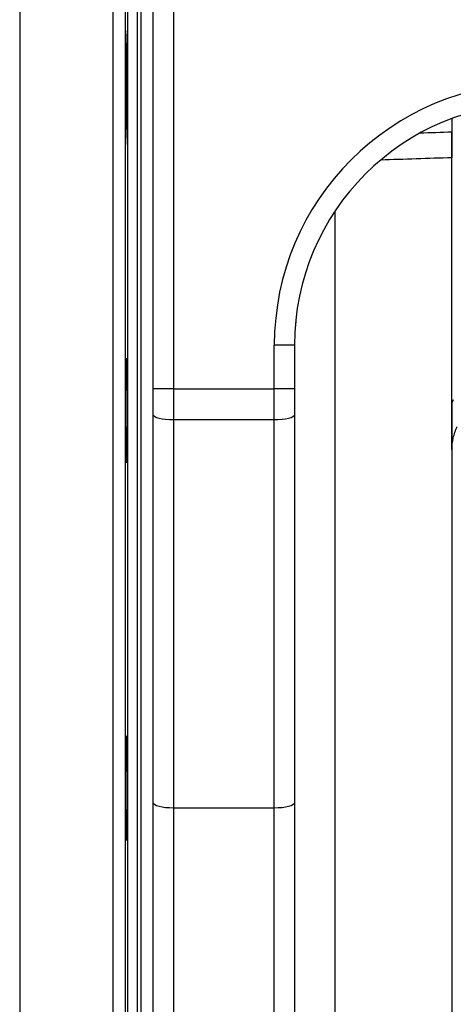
# Model space of a CAD drawing. Header units: millimetres. Extents: x 11 to 1572, y 8 to 2126.
# Tile 11 of 19: x 843 to 950, y 258 to 502. Entities that reach past the tile are written whole.
import ezdxf

# ---------------------------------------------------------------- set-up
doc = ezdxf.new("R2010")
doc.units = ezdxf.units.MM

msp = doc.modelspace()

# ---------------------------------------------------------------- linework, layer by layer
at = {"color": 8, "linetype": 'Continuous', "lineweight": 25}
for p, q in [((842.69, 560.73), (842.69, 155.78)), ((865.8, 155.78), (865.8, 560.73)), ((868.8, 557.83), (868.8, 158.73)), ((869.44, 358.28), (869.44, 521.15)), ((872.75, 198.28), (872.75, 518.28)), ((920.75, 454.53), (920.75, 215.78)), ((869.44, 195.42), (869.44, 358.28)), ((880.75, 306.52), (880.75, 158.28)), ((905.75, 158.28), (905.75, 306.52))]:
    msp.add_line(p, q, dxfattribs=at)
at = {"color": 7, "linetype": 'Continuous', "lineweight": 25}
for p, q in [((875.75, 410.54), (875.75, 548.28)), ((880.75, 548.28), (880.75, 410.54)), ((871.75, 518.28), (871.75, 198.28)), ((869.24, 489.06), (868.93, 489.06)), ((949.75, 477.58), (949.75, 474.17)), ((949.75, 406.73), (949.75, 474.17)), ((905.75, 410.54), (905.75, 421.36)), ((910.75, 421.36), (905.75, 421.36)), ((910.75, 421.36), (910.75, 410.54)), ((869.24, 413.9), (868.92, 413.9)), ((880.75, 410.54), (875.75, 410.54)), ((875.75, 404.07), (875.75, 410.54)), ((880.75, 410.54), (880.75, 402.78)), ((880.75, 410.54), (905.75, 410.54)), ((905.75, 402.78), (905.75, 410.54)), ((910.75, 410.54), (905.75, 410.54)), ((910.75, 410.54), (910.75, 404.07)), ((949.75, 406.78), (949.75, 395.43)), ((875.75, 307.81), (875.75, 404.07)), ((910.75, 404.07), (910.75, 307.81)), ((905.75, 402.78), (880.75, 402.78)), ((880.75, 402.78), (880.75, 306.52)), ((905.75, 306.52), (905.75, 402.78)), ((949.75, 395.4), (949.75, 358.3)), ((949.75, 358.3), (949.75, 215.78)), ((869.24, 323.83), (869.21, 324.08)), ((875.75, 163.28), (875.75, 307.81)), ((910.75, 307.81), (910.75, 163.28)), ((905.75, 306.52), (880.75, 306.52)), ((868.92, 302.67), (869.24, 302.67))]:
    msp.add_line(p, q, dxfattribs=at)
at = {"color": 7, "linetype": 'Continuous', "lineweight": 25, "flags": 128}
for points in [[(880.75, 402.78), (879.77, 402.8), (878.83, 402.88), (877.97, 403), (877.21, 403.16), (876.59, 403.35), (876.13, 403.58), (875.84, 403.82), (875.75, 404.07)], [(910.75, 404.07), (910.65, 403.82), (910.37, 403.58), (909.9, 403.35), (909.28, 403.16), (908.52, 403), (907.66, 402.88), (906.72, 402.8), (905.75, 402.78)], [(880.75, 306.52), (879.77, 306.54), (878.83, 306.62), (877.97, 306.74), (877.21, 306.9), (876.59, 307.09), (876.13, 307.32), (875.84, 307.56), (875.75, 307.81)], [(910.75, 307.81), (910.65, 307.56), (910.37, 307.32), (909.9, 307.09), (909.28, 306.9), (908.52, 306.74), (907.66, 306.62), (906.72, 306.54), (905.75, 306.52)]]:
    msp.add_lwpolyline(points, dxfattribs=at)
at = {"color": 8, "linetype": 'Continuous', "lineweight": 25}
msp.add_arc((913.38, 427.95), 2.42, 194.8051, 204.1683, dxfattribs=at)
at = {"color": 7, "linetype": 'Continuous', "lineweight": 25}
for major_axis, ratio, start_param, end_param in [((0, -65.01), 0.999848, 3.141593, 4.712389), ((0, 60.01), 0.999822, 0, 1.570796)]:
    msp.add_ellipse((970.75, 421.36), major_axis=major_axis, ratio=ratio, start_param=start_param, end_param=end_param, dxfattribs=at)
at = {"color": 8, "linetype": 'Continuous', "lineweight": 25}
for centre, major_axis, ratio, start_param, end_param in [((1426.64, 360.78), (2814.47, 73.9), 0.045355, 1.739872, 1.742753), ((1426.91, 358.28), (2814.47, 71.39), 0.04382, 1.740046, 1.746421)]:
    msp.add_ellipse(centre, major_axis=major_axis, ratio=ratio, start_param=start_param, end_param=end_param, dxfattribs=at)
at = {"color": 7, "linetype": 'Continuous', "lineweight": 25}
for points, knots in [([(868.96, 499.26), (868.96, 499.26), (868.95, 499.33), (868.93, 499.1), (868.91, 498.58), (868.9, 497.65), (868.89, 496.43), (868.89, 494.9), (868.9, 493.13), (868.91, 491.17), (868.93, 489.07), (868.95, 486.89), (868.98, 484.69), (869.01, 482.53), (869.04, 480.48), (869.08, 478.6), (869.12, 476.93), (869.15, 475.54), (869.2, 474.3), (869.22, 473.84), (869.24, 473.57)], [0, 0, 0, 0, 0.001834, 0.059515, 0.117196, 0.174869, 0.232542, 0.29021, 0.347877, 0.405543, 0.463208, 0.520877, 0.578546, 0.636222, 0.693897, 0.751581, 0.809264, 0.866953, 0.924642, 1, 1, 1, 1]), ([(869.24, 489.06), (869.24, 489.11), (869.23, 489.86), (869.2, 491.3), (869.16, 493.25), (869.13, 495), (869.09, 496.51), (869.05, 497.72), (869.01, 498.63), (868.99, 498.94), (868.98, 499.09)], [0, 0, 0, 0, 0.008215, 0.149882, 0.291551, 0.433238, 0.574925, 0.716619, 0.858313, 1, 1, 1, 1]), ([(869.39, 471.33), (869.4, 471.56), (869.4, 471.89), (869.41, 472.54), (869.41, 472.79), (869.42, 473.33), (869.42, 473.62), (869.42, 474.26), (869.42, 474.6), (869.42, 475.31), (869.42, 475.68), (869.41, 476.46), (869.41, 476.86), (869.4, 477.71), (869.4, 478.14), (869.39, 479.02), (869.39, 479.47), (869.38, 480.38), (869.37, 480.84), (869.36, 482.24), (869.34, 483.16), (869.32, 484.53), (869.32, 484.99), (869.3, 485.87), (869.29, 486.3), (869.28, 487.14), (869.27, 487.54), (869.25, 488.33), (869.25, 488.71), (869.24, 489.06)], [0, 0, 0, 0, 0.125, 0.125, 0.1875, 0.1875, 0.25, 0.25, 0.3125, 0.3125, 0.375, 0.375, 0.4375, 0.4375, 0.5, 0.5, 0.5625, 0.5625, 0.625, 0.625, 0.75, 0.75, 0.8125, 0.8125, 0.875, 0.875, 0.9375, 0.9375, 1, 1, 1, 1]), ([(949.75, 474.17), (949.75, 473.66), (949.75, 472.63), (949.75, 470.9), (949.75, 469.29), (949.75, 468.3), (949.75, 467.88), (949.75, 467.82)], [0, 0, 0, 0, 0.24048, 0.480954, 0.721634, 0.962648, 1, 1, 1, 1]), ([(869.24, 473.57), (869.25, 473.04), (869.29, 471.8), (869.33, 470.96), (869.35, 471.12), (869.36, 471.16)], [0, 0, 0, 0, 0.370775, 0.856558, 1, 1, 1, 1]), ([(869.06, 418.12), (869.05, 418.12), (869.04, 418.19), (869.02, 417.96), (868.99, 417.44), (868.96, 416.52), (868.93, 415.29), (868.92, 413.76), (868.9, 412), (868.9, 410.03), (868.89, 407.93), (868.9, 405.75), (868.91, 403.55), (868.93, 401.4), (868.95, 399.35), (868.97, 397.46), (869, 395.8), (869.04, 394.4), (869.07, 393.29), (869.11, 392.55), (869.14, 392.15), (869.16, 392.17), (869.17, 392.17)], [0, 0, 0, 0, 0.001606, 0.055311, 0.109017, 0.162718, 0.216419, 0.270112, 0.323806, 0.377493, 0.43118, 0.484864, 0.538547, 0.592231, 0.645914, 0.699603, 0.753291, 0.806986, 0.860681, 0.914384, 0.968086, 1, 1, 1, 1]), ([(869.24, 413.9), (869.23, 414.39), (869.2, 415.4), (869.17, 416.58), (869.13, 417.49), (869.1, 417.8), (869.09, 417.95)], [0, 0, 0, 0, 0.240993, 0.493986, 0.74698, 1, 1, 1, 1]), ([(869.31, 392.88), (869.33, 393.16), (869.35, 393.61), (869.37, 394.54), (869.38, 394.89), (869.39, 395.66), (869.39, 396.09), (869.4, 396.98), (869.41, 397.46), (869.41, 398.46), (869.42, 399), (869.42, 400.08), (869.42, 400.64), (869.42, 401.49), (869.42, 401.78), (869.42, 402.36), (869.41, 402.66), (869.41, 403.54), (869.41, 404.12), (869.4, 404.99), (869.4, 405.27), (869.4, 405.85), (869.39, 406.14), (869.39, 406.99), (869.38, 407.54), (869.37, 408.34), (869.37, 408.6), (869.36, 409.11), (869.35, 409.36), (869.33, 410.59), (869.32, 411.45), (869.28, 412.92), (869.26, 413.49), (869.24, 413.9)], [0, 0, 0, 0, 0.125, 0.125, 0.1875, 0.1875, 0.25, 0.25, 0.3125, 0.3125, 0.375, 0.375, 0.4375, 0.4375, 0.46875, 0.46875, 0.5, 0.5, 0.5625, 0.5625, 0.59375, 0.59375, 0.625, 0.625, 0.6875, 0.6875, 0.71875, 0.71875, 0.75, 0.75, 0.875, 0.875, 1, 1, 1, 1]), ([(949.75, 395.4), (949.75, 395.88), (949.75, 396.35), (949.75, 397.29), (949.75, 397.75), (949.75, 399.15), (949.75, 400.08), (949.75, 401.97), (949.75, 402.92), (949.75, 404.36), (949.75, 404.84), (949.75, 405.79), (949.75, 406.27), (949.75, 406.73)], [0, 0, 0, 0, 0.125, 0.125, 0.25, 0.25, 0.5, 0.5, 0.75, 0.75, 0.875, 0.875, 1, 1, 1, 1]), ([(949.75, 395.4), (949.75, 396.39), (949.86, 397.36), (950.18, 398.79), (950.31, 399.26), (950.54, 399.96), (950.62, 400.19), (950.75, 400.54), (950.8, 400.65), (950.89, 400.88), (950.94, 400.99), (950.99, 401.1)], [0, 0, 0, 0, 0.5, 0.5, 0.75, 0.75, 0.875, 0.875, 0.9375, 0.9375, 1, 1, 1, 1]), ([(869.19, 392.16), (869.2, 392.24), (869.22, 392.35), (869.23, 392.65), (869.24, 392.74)], [0, 0, 0, 0, 0.707671, 1, 1, 1, 1]), ([(869.24, 392.74), (869.24, 392.69), (869.25, 392.58), (869.26, 392.66), (869.27, 392.71)], [0, 0, 0, 0, 0.4142988, 1, 1, 1, 1]), ([(869.17, 324.43), (869.17, 324.43), (869.16, 324.54), (869.13, 324.25), (869.09, 323.75), (869.06, 322.82), (869.02, 321.6), (868.99, 320.07), (868.96, 318.3), (868.94, 316.34), (868.92, 314.24), (868.9, 312.05), (868.9, 309.86), (868.89, 307.7), (868.9, 305.65), (868.91, 303.77), (868.92, 302.1), (868.94, 300.7), (868.97, 299.6), (869, 298.86), (869.03, 298.46), (869.05, 298.48), (869.06, 298.48)], [0, 0, 0, 0, 0.001599, 0.055303, 0.109007, 0.162713, 0.21642, 0.270125, 0.32383, 0.377528, 0.431227, 0.484918, 0.53861, 0.592295, 0.645981, 0.699665, 0.753348, 0.807034, 0.86072, 0.914412, 0.968104, 1, 1, 1, 1]), ([(869.27, 323.98), (869.27, 323.98), (869.26, 324.09), (869.25, 323.96), (869.24, 323.83)], [0, 0, 0, 0, 0.028514, 1, 1, 1, 1]), ([(869.24, 302.67), (869.25, 303), (869.28, 303.64), (869.33, 305.45), (869.37, 308.13), (869.41, 311.75), (869.42, 315.5), (869.41, 318.99), (869.38, 321.73), (869.34, 323.36), (869.31, 323.57), (869.3, 323.63)], [0, 0, 0, 0, 0.085647, 0.167069, 0.297086, 0.427103, 0.557105, 0.687091, 0.817075, 0.947072, 1, 1, 1, 1]), ([(869.07, 298.47), (869.08, 298.55), (869.11, 298.72), (869.15, 299.44), (869.19, 300.56), (869.22, 301.72), (869.23, 302.52), (869.24, 302.67)], [0, 0, 0, 0, 0.221426, 0.442879, 0.66433, 0.940674, 1, 1, 1, 1])]:
    msp.add_open_spline(points, degree=3, knots=knots, dxfattribs=at)
msp.add_open_spline([(949.75, 406.73), (949.85, 407.11), (949.97, 407.48), (950.1, 407.85)], degree=3, dxfattribs=at)

doc.saveas('drawing.dxf')
